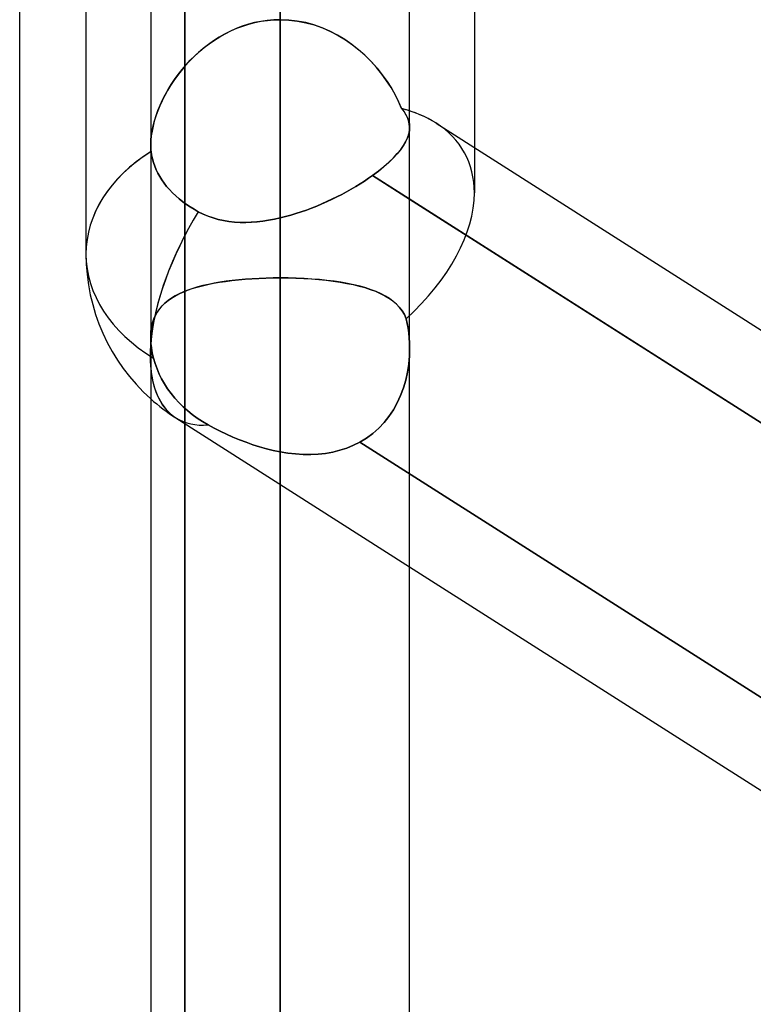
# Model space of a CAD drawing. Header units: millimetres. Extents: x -82 to 97, y -215 to 215.
# Tile 29 of 81: x 14.82 to 19.31, y -49.93 to -43.9. Entities that reach past the tile are written whole.
import ezdxf

# ---------------------------------------------------------------- set-up
doc = ezdxf.new("R2010")
doc.units = ezdxf.units.MM
doc.layers.add('MAIN-1', color=7, linetype='Continuous')
doc.layers.add('MAIN-2', color=7, linetype='Continuous')

msp = doc.modelspace()

# ---------------------------------------------------------------- linework, layer by layer
at = {"layer": 'MAIN-1'}
for p, q in [((15.6188, 0), (15.6188, -119.8772)), ((17.2037, -119.8772), (17.2037, 0)), ((14.8169, -57.06), (14.8169, 0)), ((16.4112, -120.621), (16.4112, 0)), ((16.4112, -43.9005), (16.4112, -40.5382)), ((17.6, -42.4578), (17.6, -44.6826)), ((15.2225, -42.7904), (15.2225, -45.3349)), ((17.3654, -44.5332), (24.4188, -49.0248)), ((17.2038, -44.5587), (17.2038, -44.5588)), ((17.2038, -44.5588), (17.2038, -44.5589)), ((17.2038, -44.5589), (17.2038, -44.559)), ((17.2038, -44.559), (17.2038, -44.5591)), ((17.2038, -44.5591), (17.2038, -44.5592)), ((17.2038, -44.5592), (17.2038, -44.5593)), ((17.2037, -44.999), (24.4188, -49.5935)), ((15.6188, -45.8372), (15.6188, -45.8367)), ((15.6188, -45.8378), (15.6188, -45.8372)), ((15.6188, -45.8383), (15.6188, -45.8378)), ((15.6188, -45.8389), (15.6188, -45.8383)), ((15.6188, -45.8395), (15.6188, -45.8389)), ((15.6188, -45.84), (15.6188, -45.8395)), ((17.2038, -47.2489), (24.4188, -51.8434))]:
    msp.add_line(p, q, dxfattribs=at)
msp.add_arc((16.4112, -45.3349), 1.1887, 180.00004, 228.18745, dxfattribs=at)
for major_axis, ratio, start_param, end_param in [((-1.1286, -0.6193), 0.602954, -2.820509, -2.62005), ((-1.1887, 0), 0.707107, -0.841073, 0), ((0.6385, 1.0027), 0.473194, 2.415116, 2.590311)]:
    msp.add_ellipse((16.4112, -45.3349), major_axis=major_axis, ratio=ratio, start_param=start_param, end_param=end_param, dxfattribs=at)
at = {"layer": 'MAIN-2'}
for p, q in [((16.4112, 0), (16.4112, -120.621)), ((16.4112, 0), (16.4112, -119.5736)), ((16.4112, -51.8295), (16.4112, -39.8567)), ((15.8269, -39.9406), (15.8269, -52.0867)), ((16.4112, -40.9821), (16.4112, -53.4145)), ((16.4112, -40.9821), (16.4112, -45.4811)), ((16.4112, -45.4811), (16.4112, -40.9821)), ((17.2037, -44.5599), (17.2037, -40.9921)), ((16.4112, -41.5604), (16.4112, -45.1139)), ((16.4112, -45.1139), (16.4112, -41.5604)), ((15.8269, -57.06), (15.8269, -43.4698)), ((16.2171, -43.9284), (16.1795, -43.9405)), ((16.1822, -43.9396), (16.2191, -43.9278)), ((16.2552, -43.9185), (16.2171, -43.9284)), ((16.2191, -43.9278), (16.2567, -43.9181)), ((16.2938, -43.9107), (16.2552, -43.9185)), ((16.2567, -43.9181), (16.2947, -43.9105)), ((16.3326, -43.905), (16.2938, -43.9107)), ((16.2947, -43.9105), (16.3332, -43.905)), ((16.3718, -43.9016), (16.3326, -43.905)), ((16.3332, -43.905), (16.3721, -43.9016)), ((16.4112, -43.9005), (16.3718, -43.9016)), ((16.3721, -43.9016), (16.4112, -43.9005)), ((16.4112, -119.5736), (16.4112, -43.9005)), ((16.4641, -43.9025), (16.4112, -43.9005)), ((16.4112, -43.9005), (16.4642, -43.9026)), ((16.5164, -43.9086), (16.4641, -43.9025)), ((16.4642, -43.9026), (16.5167, -43.9087)), ((16.5678, -43.9186), (16.5164, -43.9086)), ((16.5167, -43.9087), (16.5686, -43.9188)), ((16.6184, -43.9324), (16.5678, -43.9186)), ((16.5686, -43.9188), (16.6197, -43.9328)), ((16.6679, -43.9498), (16.6184, -43.9324)), ((16.6197, -43.9328), (16.6699, -43.9505)), ((16.0712, -43.9885), (16.037, -44.008)), ((16.0414, -44.0053), (16.0753, -43.9863)), ((16.1064, -43.9706), (16.0712, -43.9885)), ((16.0753, -43.9863), (16.1101, -43.9689)), ((16.1425, -43.9546), (16.1064, -43.9706)), ((16.1101, -43.9689), (16.1458, -43.9533)), ((16.1795, -43.9405), (16.1425, -43.9546)), ((16.1458, -43.9533), (16.1822, -43.9396)), ((16.7162, -43.9707), (16.6679, -43.9498)), ((16.6699, -43.9505), (16.7186, -43.9718)), ((16.7629, -43.9948), (16.7162, -43.9707)), ((16.7186, -43.9718), (16.7656, -43.9964)), ((16.8077, -44.0219), (16.7629, -43.9948)), ((16.7656, -43.9964), (16.8108, -44.024)), ((15.9717, -44.0518), (15.9406, -44.076)), ((15.9463, -44.0715), (15.9769, -44.048)), ((16.0038, -44.0292), (15.9717, -44.0518)), ((15.9769, -44.048), (16.0086, -44.026)), ((16.037, -44.008), (16.0038, -44.0292)), ((16.0086, -44.026), (16.0414, -44.0053)), ((16.8506, -44.0517), (16.8077, -44.0219)), ((16.8108, -44.024), (16.8542, -44.0543)), ((16.8915, -44.084), (16.8506, -44.0517)), ((16.8542, -44.0543), (16.8955, -44.0873)), ((15.9108, -44.1014), (15.8823, -44.128)), ((15.8884, -44.1221), (15.9167, -44.0962)), ((15.9406, -44.076), (15.9108, -44.1014)), ((15.9167, -44.0962), (15.9463, -44.0715)), ((16.9303, -44.1185), (16.8915, -44.084)), ((16.8955, -44.0873), (16.9345, -44.1225)), ((15.8107, -44.2058), (15.8354, -44.177)), ((15.8551, -44.1555), (15.8293, -44.1838)), ((15.8354, -44.177), (15.8613, -44.149)), ((15.8823, -44.128), (15.8551, -44.1555)), ((15.8613, -44.149), (15.8884, -44.1221)), ((16.9669, -44.1549), (16.9303, -44.1185)), ((16.9345, -44.1225), (16.9711, -44.1594)), ((17.0013, -44.1932), (16.9669, -44.1549)), ((16.9711, -44.1594), (17.0052, -44.1979)), ((15.7653, -44.2658), (15.7873, -44.2355)), ((15.8049, -44.2129), (15.782, -44.2426)), ((15.7873, -44.2355), (15.8107, -44.2058)), ((15.8293, -44.1838), (15.8049, -44.2129)), ((17.0333, -44.233), (17.0013, -44.1932)), ((17.0052, -44.1979), (17.0367, -44.2376)), ((17.0629, -44.274), (17.0333, -44.233)), ((17.0367, -44.2376), (17.0657, -44.2781)), ((15.7254, -44.328), (15.7446, -44.2967)), ((15.7605, -44.2728), (15.7404, -44.3033)), ((15.7446, -44.2967), (15.7653, -44.2658)), ((15.782, -44.2426), (15.7605, -44.2728)), ((17.09, -44.3161), (17.0629, -44.274)), ((17.0657, -44.2781), (17.0919, -44.3193)), ((15.7219, -44.334), (15.7047, -44.365)), ((15.7076, -44.3597), (15.7254, -44.328)), ((15.7404, -44.3033), (15.7219, -44.334)), ((17.1144, -44.3588), (17.09, -44.3161)), ((17.0919, -44.3193), (17.1156, -44.3609)), ((15.689, -44.3963), (15.6747, -44.4276)), ((15.6765, -44.4236), (15.6912, -44.3916)), ((15.7047, -44.365), (15.689, -44.3963)), ((15.6912, -44.3916), (15.7076, -44.3597)), ((17.1362, -44.4019), (17.1144, -44.3588)), ((17.1156, -44.3609), (17.1367, -44.4029)), ((17.1551, -44.4451), (17.1362, -44.4019)), ((17.1367, -44.4029), (17.1551, -44.4451)), ((15.6619, -44.459), (15.6507, -44.4902)), ((15.6516, -44.4873), (15.6632, -44.4555)), ((15.6747, -44.4276), (15.6619, -44.459)), ((15.6632, -44.4555), (15.6765, -44.4236)), ((17.1695, -44.4633), (17.1551, -44.4451)), ((17.1551, -44.4451), (17.1696, -44.4635)), ((17.1814, -44.4816), (17.1695, -44.4633)), ((17.1696, -44.4635), (17.1815, -44.4819)), ((15.641, -44.5212), (15.6331, -44.5518)), ((15.6335, -44.5499), (15.6417, -44.5188)), ((15.6507, -44.4902), (15.641, -44.5212)), ((15.6417, -44.5188), (15.6516, -44.4873)), ((17.1908, -44.4999), (17.1814, -44.4816)), ((17.1815, -44.4819), (17.191, -44.5004)), ((17.1976, -44.5185), (17.1908, -44.4999)), ((17.191, -44.5004), (17.1979, -44.5194)), ((17.202, -44.5375), (17.1976, -44.5185)), ((17.1979, -44.5194), (17.2022, -44.5388)), ((17.2037, -44.5567), (17.202, -44.5375)), ((17.2022, -44.5388), (17.2038, -44.5587)), ((15.6268, -44.5819), (15.6223, -44.611)), ((15.6224, -44.6102), (15.6271, -44.5805)), ((15.6331, -44.5518), (15.6268, -44.5819)), ((15.6271, -44.5805), (15.6335, -44.5499)), ((17.2023, -44.5803), (17.1979, -44.6021)), ((17.1984, -44.6002), (17.2026, -44.5782)), ((17.2038, -44.5593), (17.2023, -44.5803)), ((17.2026, -44.5782), (17.2037, -44.5567)), ((15.6187, -44.6662), (15.6196, -44.6388)), ((15.6196, -44.639), (15.6187, -44.6661)), ((15.6196, -44.6388), (15.6224, -44.6102)), ((15.6223, -44.611), (15.6196, -44.639)), ((17.1794, -44.6478), (17.1653, -44.6717)), ((17.1663, -44.6702), (17.1803, -44.6461)), ((17.1902, -44.6246), (17.1794, -44.6478)), ((17.1803, -44.6461), (17.1909, -44.6228)), ((17.1979, -44.6021), (17.1902, -44.6246)), ((17.1909, -44.6228), (17.1984, -44.6002)), ((15.6187, -44.6661), (15.6188, -44.6731)), ((15.6188, -44.6732), (15.6187, -44.6662)), ((15.6188, -44.6731), (15.619, -44.68)), ((15.619, -44.6801), (15.6188, -44.6732)), ((15.619, -44.68), (15.6193, -44.6869)), ((15.6193, -44.687), (15.619, -44.6801)), ((15.6193, -44.6869), (15.6197, -44.6937)), ((15.6197, -44.6937), (15.6193, -44.687)), ((15.6197, -44.6937), (15.6203, -44.7004)), ((15.6203, -44.7004), (15.6197, -44.6937)), ((15.6203, -44.7004), (15.621, -44.707)), ((15.621, -44.707), (15.6203, -44.7004)), ((15.6242, -44.7294), (15.621, -44.707)), ((15.621, -44.707), (15.6243, -44.7294)), ((17.1043, -44.7464), (17.1284, -44.7203)), ((17.148, -44.6962), (17.1274, -44.7215)), ((17.1284, -44.7203), (17.149, -44.6949)), ((17.1653, -44.6717), (17.148, -44.6962)), ((17.149, -44.6949), (17.1663, -44.6702)), ((17.6, -44.6826), (17.6, -44.9607)), ((15.629, -44.7521), (15.6242, -44.7294)), ((15.6243, -44.7294), (15.629, -44.7521)), ((15.6353, -44.7747), (15.629, -44.7521)), ((15.629, -44.7521), (15.6353, -44.7747)), ((15.6432, -44.7971), (15.6353, -44.7747)), ((15.6353, -44.7747), (15.6432, -44.7971)), ((17.0761, -44.7738), (17.0458, -44.8005)), ((17.0465, -44.8), (17.0769, -44.773)), ((17.1034, -44.7474), (17.0761, -44.7738)), ((17.0769, -44.773), (17.1043, -44.7464)), ((17.1274, -44.7215), (17.1034, -44.7474)), ((15.6524, -44.8191), (15.6432, -44.7971)), ((15.6432, -44.7971), (15.6524, -44.8191)), ((15.6628, -44.8405), (15.6524, -44.8191)), ((15.6524, -44.8191), (15.6628, -44.8405)), ((15.6742, -44.861), (15.6628, -44.8405)), ((15.6628, -44.8405), (15.6742, -44.861)), ((16.9766, -44.8543), (17.013, -44.8271)), ((17.0126, -44.8274), (16.9766, -44.8543)), ((17.0458, -44.8005), (17.0126, -44.8274)), ((17.013, -44.8271), (17.0465, -44.8)), ((15.6866, -44.8807), (15.6742, -44.861)), ((15.6742, -44.861), (15.6866, -44.8807)), ((15.7007, -44.9006), (15.6866, -44.8807)), ((15.6866, -44.8807), (15.7007, -44.9006)), ((15.7163, -44.9206), (15.7007, -44.9006)), ((15.7007, -44.9006), (15.7163, -44.9206)), ((16.9269, -44.8885), (16.9007, -44.9053)), ((16.9008, -44.9053), (16.927, -44.8884)), ((16.9523, -44.8714), (16.9269, -44.8885)), ((16.927, -44.8884), (16.9523, -44.8714)), ((16.9523, -44.8714), (16.9766, -44.8543)), ((16.9766, -44.8543), (16.9523, -44.8714)), ((24.6021, -49.7103), (16.9766, -44.8543)), ((16.9766, -44.8543), (17.2037, -44.999)), ((15.7335, -44.9405), (15.7163, -44.9206)), ((15.7163, -44.9206), (15.7335, -44.9405)), ((15.7522, -44.9601), (15.7335, -44.9405)), ((15.7335, -44.9405), (15.7522, -44.9601)), ((15.7721, -44.979), (15.7522, -44.9601)), ((15.7522, -44.9601), (15.7721, -44.979)), ((16.8175, -44.9542), (16.7885, -44.9699)), ((16.7887, -44.9697), (16.8178, -44.9541)), ((16.846, -44.9382), (16.8175, -44.9542)), ((16.8178, -44.9541), (16.8461, -44.9381)), ((16.8737, -44.9219), (16.846, -44.9382)), ((16.8461, -44.9381), (16.8738, -44.9219)), ((16.9007, -44.9053), (16.8737, -44.9219)), ((16.8738, -44.9219), (16.9008, -44.9053)), ((15.7932, -44.9972), (15.7721, -44.979)), ((15.7721, -44.979), (15.7932, -44.9972)), ((15.815, -45.0146), (15.7932, -44.9972)), ((15.7932, -44.9972), (15.815, -45.0146)), ((15.8373, -45.031), (15.815, -45.0146)), ((15.815, -45.0146), (15.8373, -45.031)), ((16.6978, -45.0143), (16.6667, -45.0281)), ((16.667, -45.028), (16.6981, -45.0142)), ((16.7286, -45), (16.6978, -45.0143)), ((16.6981, -45.0142), (16.7288, -44.9998)), ((16.7588, -44.9851), (16.7286, -45)), ((16.7288, -44.9998), (16.7591, -44.985)), ((16.7885, -44.9699), (16.7588, -44.9851)), ((16.7591, -44.985), (16.7887, -44.9697)), ((15.86, -45.0462), (15.8373, -45.031)), ((15.8373, -45.031), (15.86, -45.0462)), ((15.8842, -45.0612), (15.86, -45.0462)), ((15.86, -45.0462), (15.8842, -45.0612)), ((15.9099, -45.0759), (15.8842, -45.0612)), ((15.8842, -45.0612), (15.9099, -45.0759)), ((15.9099, -45.0759), (15.9394, -45.0906)), ((15.9392, -45.0906), (15.9099, -45.0759)), ((16.5399, -45.077), (16.5078, -45.0875)), ((16.508, -45.0874), (16.5401, -45.077)), ((16.5719, -45.0658), (16.5399, -45.077)), ((16.5401, -45.077), (16.5721, -45.0658)), ((16.6038, -45.0539), (16.5719, -45.0658)), ((16.5721, -45.0658), (16.604, -45.0539)), ((16.6354, -45.0413), (16.6038, -45.0539)), ((16.604, -45.0539), (16.6356, -45.0413)), ((16.6667, -45.0281), (16.6354, -45.0413)), ((16.6356, -45.0413), (16.667, -45.028)), ((15.9694, -45.1033), (15.9392, -45.0906)), ((15.9394, -45.0906), (15.9696, -45.1034)), ((16.0003, -45.1142), (15.9694, -45.1033)), ((15.9696, -45.1034), (16.0007, -45.1143)), ((16.032, -45.1231), (16.0003, -45.1142)), ((16.0007, -45.1143), (16.0325, -45.1232)), ((16.0645, -45.1303), (16.032, -45.1231)), ((16.0325, -45.1232), (16.065, -45.1304)), ((16.0975, -45.1356), (16.0645, -45.1303)), ((16.065, -45.1304), (16.0981, -45.1357)), ((16.1312, -45.1392), (16.0975, -45.1356)), ((16.0981, -45.1357), (16.1318, -45.1393)), ((16.1653, -45.1411), (16.1312, -45.1392)), ((16.1318, -45.1393), (16.1659, -45.1412)), ((16.1997, -45.1415), (16.1653, -45.1411)), ((16.1659, -45.1412), (16.2003, -45.1414)), ((16.2345, -45.1403), (16.1997, -45.1415)), ((16.2003, -45.1414), (16.235, -45.1402)), ((16.2695, -45.1376), (16.2345, -45.1403)), ((16.235, -45.1402), (16.2699, -45.1376)), ((16.3048, -45.1336), (16.2695, -45.1376)), ((16.2699, -45.1376), (16.3051, -45.1335)), ((16.3402, -45.1283), (16.3048, -45.1336)), ((16.3051, -45.1335), (16.3404, -45.1282)), ((16.3757, -45.1217), (16.3402, -45.1283)), ((16.3404, -45.1282), (16.3758, -45.1217)), ((16.4112, -45.1139), (16.3757, -45.1217)), ((16.3758, -45.1217), (16.4112, -45.1139)), ((16.4112, -45.1139), (16.4435, -45.106)), ((16.4435, -45.106), (16.4112, -45.1139)), ((16.4435, -45.106), (16.4758, -45.0971)), ((16.4757, -45.0971), (16.4435, -45.106)), ((16.5078, -45.0875), (16.4757, -45.0971)), ((16.4758, -45.0971), (16.508, -45.0874)), ((16.0398, -45.5079), (16.0773, -45.5023)), ((16.0798, -45.5019), (16.0425, -45.5075)), ((16.0773, -45.5023), (16.1161, -45.4973)), ((16.1183, -45.4971), (16.0798, -45.5019)), ((16.1161, -45.4973), (16.1561, -45.493)), ((16.158, -45.4928), (16.1183, -45.4971)), ((16.1561, -45.493), (16.197, -45.4894)), ((16.1987, -45.4892), (16.158, -45.4928)), ((16.197, -45.4894), (16.2387, -45.4864)), ((16.2402, -45.4863), (16.1987, -45.4892)), ((16.2387, -45.4864), (16.281, -45.4841)), ((16.2822, -45.484), (16.2402, -45.4863)), ((16.281, -45.4841), (16.3239, -45.4824)), ((16.3248, -45.4824), (16.2822, -45.484)), ((16.3239, -45.4824), (16.3674, -45.4814)), ((16.3678, -45.4814), (16.3248, -45.4824)), ((16.3674, -45.4814), (16.4112, -45.4811)), ((16.4112, -45.4811), (16.3678, -45.4814)), ((16.4112, -45.4811), (16.4599, -45.4815)), ((16.4112, -59.7545), (16.4112, -45.4811)), ((16.4607, -45.4815), (16.4112, -45.4811)), ((16.4599, -45.4815), (16.508, -45.4827)), ((16.5096, -45.4828), (16.4607, -45.4815)), ((16.508, -45.4827), (16.5556, -45.4848)), ((16.5578, -45.4849), (16.5096, -45.4828)), ((16.5556, -45.4848), (16.6024, -45.4876)), ((16.6052, -45.4878), (16.5578, -45.4849)), ((16.6024, -45.4876), (16.6485, -45.4913)), ((16.6517, -45.4916), (16.6052, -45.4878)), ((16.6485, -45.4913), (16.6934, -45.4958)), ((16.6972, -45.4963), (16.6517, -45.4916)), ((16.6934, -45.4958), (16.7368, -45.5011)), ((16.7411, -45.5017), (16.6972, -45.4963)), ((16.7368, -45.5011), (16.7787, -45.5073)), ((16.7835, -45.508), (16.7411, -45.5017)), ((15.8169, -45.5676), (15.8441, -45.5567)), ((15.8471, -45.5556), (15.8196, -45.5665)), ((15.8441, -45.5567), (15.873, -45.5467)), ((15.8761, -45.5457), (15.8471, -45.5556)), ((15.873, -45.5467), (15.9034, -45.5375)), ((15.9066, -45.5366), (15.8761, -45.5457)), ((15.9034, -45.5375), (15.9354, -45.529)), ((15.9385, -45.5282), (15.9066, -45.5366)), ((15.9354, -45.529), (15.9688, -45.5212)), ((15.9718, -45.5206), (15.9385, -45.5282)), ((15.9688, -45.5212), (16.0036, -45.5142)), ((16.0065, -45.5137), (15.9718, -45.5206)), ((16.0036, -45.5142), (16.0398, -45.5079)), ((16.0425, -45.5075), (16.0065, -45.5137)), ((16.7787, -45.5073), (16.819, -45.5143)), ((16.8241, -45.5152), (16.7835, -45.508)), ((16.819, -45.5143), (16.8576, -45.5221)), ((16.8631, -45.5233), (16.8241, -45.5152)), ((16.8576, -45.5221), (16.8946, -45.5309)), ((16.9002, -45.5323), (16.8631, -45.5233)), ((16.8946, -45.5309), (16.9297, -45.5405)), ((16.9355, -45.5423), (16.9002, -45.5323)), ((16.9297, -45.5405), (16.9631, -45.5512)), ((16.9687, -45.5532), (16.9355, -45.5423)), ((16.9631, -45.5512), (16.9945, -45.563)), ((16.9999, -45.5652), (16.9687, -45.5532)), ((16.9945, -45.563), (17.024, -45.5759)), ((15.7061, -45.6355), (15.7248, -45.6199)), ((15.7256, -45.6193), (15.7063, -45.6353)), ((15.7248, -45.6199), (15.7453, -45.6054)), ((15.7466, -45.6046), (15.7256, -45.6193)), ((15.7453, -45.6054), (15.7675, -45.5919)), ((15.7693, -45.5909), (15.7466, -45.6046)), ((15.7675, -45.5919), (15.7914, -45.5793)), ((15.7936, -45.5782), (15.7693, -45.5909)), ((15.7914, -45.5793), (15.8169, -45.5676)), ((15.8196, -45.5665), (15.7936, -45.5782)), ((17.029, -45.5783), (16.9999, -45.5652)), ((17.024, -45.5759), (17.0515, -45.5899)), ((17.056, -45.5924), (17.029, -45.5783)), ((17.0515, -45.5899), (17.077, -45.6053)), ((17.0808, -45.6078), (17.056, -45.5924)), ((17.077, -45.6053), (17.1003, -45.622)), ((17.1034, -45.6245), (17.0808, -45.6078)), ((17.1003, -45.622), (17.1214, -45.6402)), ((15.6729, -45.6712), (15.659, -45.6913)), ((15.6602, -45.6894), (15.6738, -45.6701)), ((15.6887, -45.6525), (15.6729, -45.6712)), ((15.6738, -45.6701), (15.6892, -45.6521)), ((15.7063, -45.6353), (15.6887, -45.6525)), ((15.6892, -45.6521), (15.7061, -45.6355)), ((17.1238, -45.6424), (17.1034, -45.6245)), ((17.1214, -45.6402), (17.1405, -45.66)), ((17.142, -45.6619), (17.1238, -45.6424)), ((17.1405, -45.66), (17.1572, -45.6817)), ((17.1581, -45.683), (17.142, -45.6619)), ((17.1572, -45.6817), (17.1716, -45.7053)), ((17.172, -45.706), (17.1581, -45.683)), ((15.6369, -45.7363), (15.629, -45.7614)), ((15.6304, -45.7562), (15.6384, -45.7324)), ((15.6469, -45.713), (15.6369, -45.7363)), ((15.6384, -45.7324), (15.6484, -45.7101)), ((15.659, -45.6913), (15.6469, -45.713)), ((15.6484, -45.7101), (15.6602, -45.6894)), ((17.1716, -45.7053), (17.1835, -45.7309)), ((17.1835, -45.7309), (17.172, -45.706)), ((17.1835, -45.7309), (17.1894, -45.7596)), ((17.1894, -45.7596), (17.1835, -45.7309)), ((15.6233, -45.788), (15.6199, -45.816)), ((15.6206, -45.8085), (15.6244, -45.7817)), ((15.629, -45.7614), (15.6233, -45.788)), ((15.6244, -45.7817), (15.6304, -45.7562)), ((17.1894, -45.7596), (17.1944, -45.7887)), ((17.1943, -45.7887), (17.1894, -45.7596)), ((17.1983, -45.8182), (17.1943, -45.7887)), ((17.1944, -45.7887), (17.1983, -45.8182)), ((15.6199, -45.816), (15.6187, -45.8456)), ((15.6187, -45.8409), (15.6188, -45.84)), ((15.6187, -45.8419), (15.6187, -45.8409)), ((15.6187, -45.8428), (15.6187, -45.8419)), ((15.6187, -45.8437), (15.6187, -45.8428)), ((15.6187, -45.8447), (15.6187, -45.8437)), ((15.6187, -45.8456), (15.6187, -45.8447)), ((15.6192, -45.8653), (15.6187, -45.8456)), ((15.6187, -45.8456), (15.6192, -45.8653)), ((15.6188, -45.8367), (15.6206, -45.8085)), ((15.6206, -45.8856), (15.6192, -45.8653)), ((15.6192, -45.8653), (15.6206, -45.8856)), ((17.1983, -45.8182), (17.2012, -45.848)), ((17.2012, -45.848), (17.1983, -45.8182)), ((17.2012, -45.848), (17.203, -45.8781)), ((17.203, -45.878), (17.2012, -45.848)), ((15.623, -45.9065), (15.6206, -45.8856)), ((15.6206, -45.8856), (15.623, -45.9065)), ((15.6264, -45.928), (15.623, -45.9065)), ((15.623, -45.9065), (15.6264, -45.928)), ((17.2025, -45.9582), (17.2037, -45.9082)), ((17.2037, -45.9083), (17.2025, -45.9585)), ((17.2037, -45.9082), (17.203, -45.878)), ((17.203, -45.8781), (17.2037, -45.9083)), ((15.6308, -45.9499), (15.6264, -45.928)), ((15.6264, -45.928), (15.6308, -45.95)), ((15.636, -45.9722), (15.6308, -45.9499)), ((15.6308, -45.95), (15.636, -45.9722)), ((15.636, -45.9722), (15.6458, -46.0058)), ((15.6458, -46.0058), (15.636, -45.9722)), ((17.1982, -46.0083), (17.2025, -45.9582)), ((17.2025, -45.9585), (17.1982, -46.0087)), ((15.6458, -46.0058), (15.6575, -46.0385)), ((15.6575, -46.0385), (15.6458, -46.0058)), ((15.6575, -46.0385), (15.6708, -46.0698)), ((15.6708, -46.0698), (15.6575, -46.0385)), ((17.1982, -46.0087), (17.1906, -46.0585)), ((17.1907, -46.0581), (17.1982, -46.0083)), ((15.6708, -46.0698), (15.6856, -46.0996)), ((15.6856, -46.0996), (15.6708, -46.0698)), ((15.6856, -46.0996), (15.7026, -46.1295)), ((15.7026, -46.1295), (15.6856, -46.0996)), ((17.1906, -46.0585), (17.1799, -46.1073)), ((17.18, -46.107), (17.1907, -46.0581)), ((15.7026, -46.1295), (15.7219, -46.1594)), ((15.7219, -46.1594), (15.7026, -46.1295)), ((15.7219, -46.1594), (15.7434, -46.189)), ((15.7434, -46.189), (15.7219, -46.1594)), ((17.1487, -46.201), (17.166, -46.1547)), ((17.1659, -46.1549), (17.1487, -46.2011)), ((17.1799, -46.1073), (17.1659, -46.1549)), ((17.166, -46.1547), (17.18, -46.107)), ((15.7434, -46.189), (15.7669, -46.2177)), ((15.7669, -46.2177), (15.7434, -46.189)), ((15.7669, -46.2177), (15.7921, -46.2452)), ((15.7921, -46.2452), (15.7669, -46.2177)), ((17.1487, -46.2011), (17.1281, -46.2458)), ((17.1282, -46.2456), (17.1487, -46.201)), ((15.7921, -46.2452), (15.8185, -46.271)), ((15.8185, -46.271), (15.7921, -46.2452)), ((15.8185, -46.271), (15.8455, -46.295)), ((15.8455, -46.295), (15.8185, -46.271)), ((17.1281, -46.2458), (17.1042, -46.2885)), ((17.1043, -46.2884), (17.1282, -46.2456)), ((15.7727, -46.3376), (17.2038, -47.2489)), ((15.8455, -46.295), (15.8736, -46.3175)), ((15.8736, -46.3175), (15.8455, -46.295)), ((15.8736, -46.3175), (15.9041, -46.3395)), ((15.9041, -46.3395), (15.8736, -46.3175)), ((15.9041, -46.3395), (15.9366, -46.3607)), ((15.9366, -46.3607), (15.9041, -46.3395)), ((17.0773, -46.3287), (17.0473, -46.3662)), ((17.0473, -46.3662), (17.0773, -46.3287)), ((17.0773, -46.3287), (17.1043, -46.2884)), ((17.1042, -46.2885), (17.0773, -46.3287)), ((15.9366, -46.3607), (15.9708, -46.3807)), ((15.9708, -46.3807), (15.9366, -46.3607)), ((16.0072, -46.4002), (15.9708, -46.3807)), ((15.9708, -46.3807), (16.0072, -46.4002)), ((16.0446, -46.4192), (16.0072, -46.4002)), ((16.0072, -46.4002), (16.0446, -46.4192)), ((17.0144, -46.4009), (16.9786, -46.4326)), ((16.9786, -46.4326), (17.0144, -46.4009)), ((17.0473, -46.3662), (17.0144, -46.4009)), ((17.0144, -46.4009), (17.0473, -46.3662)), ((16.0831, -46.4375), (16.0446, -46.4192)), ((16.0446, -46.4192), (16.0831, -46.4375)), ((16.1225, -46.4551), (16.0831, -46.4375)), ((16.0831, -46.4375), (16.1226, -46.4552)), ((16.1626, -46.4718), (16.1225, -46.4551)), ((16.1226, -46.4552), (16.1627, -46.4718)), ((16.9401, -46.4612), (16.8992, -46.4862)), ((16.8992, -46.4862), (16.94, -46.4612)), ((16.94, -46.4612), (16.9786, -46.4326)), ((16.9786, -46.4326), (16.9401, -46.4612)), ((16.2032, -46.4874), (16.1626, -46.4718)), ((16.1627, -46.4718), (16.2033, -46.4875)), ((16.2443, -46.5019), (16.2032, -46.4874)), ((16.2033, -46.4875), (16.2444, -46.5019)), ((16.2857, -46.515), (16.2443, -46.5019)), ((16.2444, -46.5019), (16.2858, -46.5151)), ((16.3274, -46.5268), (16.2857, -46.515)), ((16.2858, -46.5151), (16.3275, -46.5268)), ((16.3693, -46.5371), (16.3274, -46.5268)), ((16.3275, -46.5268), (16.3693, -46.5371)), ((16.7772, -46.5364), (16.8193, -46.5227)), ((16.8194, -46.5226), (16.7773, -46.5364)), ((16.8193, -46.5227), (16.86, -46.5059)), ((16.8601, -46.5059), (16.8194, -46.5226)), ((16.86, -46.5059), (16.8992, -46.4862)), ((16.8992, -46.4862), (16.8601, -46.5059)), ((16.8992, -46.4862), (24.5468, -51.3562)), ((24.5468, -51.3562), (16.8992, -46.4862)), ((16.4112, -46.5457), (16.3693, -46.5371)), ((16.3693, -46.5371), (16.4112, -46.5457)), ((16.4112, -46.5457), (16.4582, -46.5534)), ((16.4112, -46.5457), (16.4112, -61.3395)), ((16.4583, -46.5534), (16.4112, -46.5457)), ((16.4582, -46.5534), (16.5051, -46.5588)), ((16.5052, -46.5588), (16.4583, -46.5534)), ((16.5051, -46.5588), (16.5518, -46.5618)), ((16.552, -46.5618), (16.5052, -46.5588)), ((16.5518, -46.5618), (16.5982, -46.5622)), ((16.5983, -46.5622), (16.552, -46.5618)), ((16.5982, -46.5622), (16.644, -46.56)), ((16.6442, -46.56), (16.5983, -46.5622)), ((16.644, -46.56), (16.6893, -46.555)), ((16.6895, -46.555), (16.6442, -46.56)), ((16.6893, -46.555), (16.7338, -46.5472)), ((16.7339, -46.5472), (16.6895, -46.555)), ((16.7338, -46.5472), (16.7772, -46.5364)), ((16.7773, -46.5364), (16.7339, -46.5472))]:
    msp.add_line(p, q, dxfattribs=at)
msp.add_arc((16.4112, -45.3349), 1.1887, 228.18745, 237.51125, dxfattribs=at)
for major_axis, ratio, start_param, end_param in [((-1.1286, -0.6193), 0.602954, -2.62005, -2.566425), ((-1.1286, -0.6193), 0.602954, -2.820509, -2.566425), ((-1.1286, -0.6193), 0.602954, 2.821938, 3.462676), ((-1.1286, -0.6193), 0.602954, 2.821938, 3.462676), ((-1.1887, 0), 0.707107, -0.843565, 0), ((-1.1887, 0), 0.707107, -0.843565, -0.841073), ((-1.1286, -0.6193), 0.602954, 1.958352, 2.821938), ((-1.1286, -0.6193), 0.602954, 1.958352, 2.821938), ((0.6385, 1.0027), 0.473194, 1.613507, 3.141564), ((0.6385, 1.0027), 0.473194, 1.613507, 2.415116), ((-1.1887, 0), 0.707107, 0, 0.860405), ((-1.1887, 0), 0.707107, 0, 0.860405), ((0.6385, 1.0027), 0.473194, 2.590311, 3.141564), ((0.6385, 1.0027), 0.473194, 3.141564, 3.143189), ((0.6385, 1.0027), 0.473194, 3.141564, 3.143189), ((0.6385, 1.0027), 0.473194, -3.139996, -2.796566), ((0.6385, 1.0027), 0.473194, -3.139997, -2.796566)]:
    msp.add_ellipse((16.4112, -45.3349), major_axis=major_axis, ratio=ratio, start_param=start_param, end_param=end_param, dxfattribs=at)

doc.saveas('drawing.dxf')
